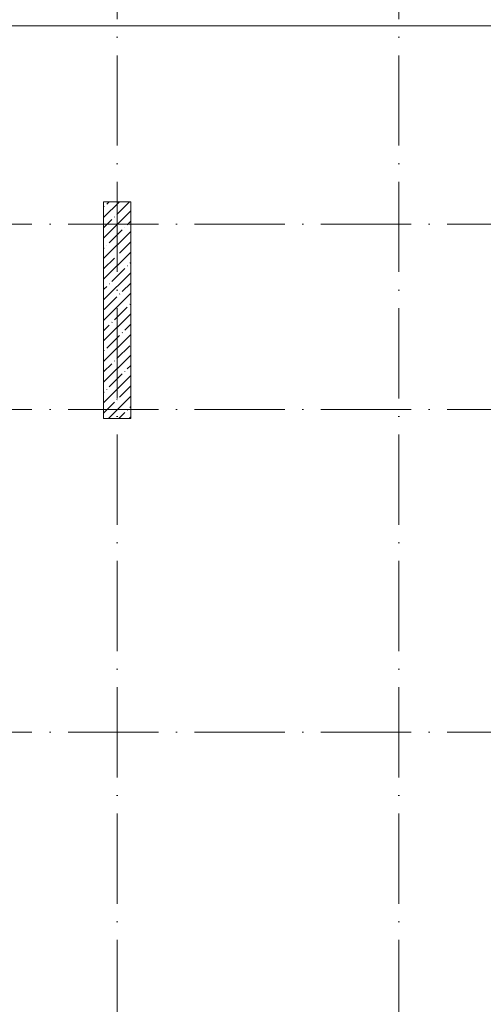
# Model space of a CAD drawing. Header units: millimetres. Extents: x 83162 to 161202, y 56220 to 105342.
# Tile 10 of 209: x 99670 to 104805, y 74108 to 85017. Entities that reach past the tile are written whole.
import ezdxf

# ---------------------------------------------------------------- set-up
doc = ezdxf.new("R2010")
doc.units = ezdxf.units.MM
doc.linetypes.add('4_ Штрихпунктир_ 10 х 2 мм', pattern=[1400, 1000, -200, 0, -200])
for name, color, linetype, lineweight in [('A-FLOR-____-OTLN', 7, 'Continuous', 9), ('S-COLS-____-MCUT', 7, 'Continuous', 9), ('S-COLS-____-OTLN', 7, 'Continuous', 9), ('S-GRID-____-OTLN', 7, 'Continuous', 9)]:
    doc.layers.add(name, color=color, linetype=linetype, lineweight=lineweight)

# ---------------------------------------------------------------- blocks, each defined once
blk = doc.blocks.new('КР_Колонна_ЖБ_Прямоугольная - 300x2400h_B40-V4-ВКК_01_К3_З_ЭОМ_греющий кабель_')
at = {"layer": 'S-COLS-____-OTLN', "lineweight": 5, "true_color": 0xcccccc}
h = blk.add_hatch(dxfattribs=at)
h.set_pattern_fill('FP_8', color=254, style=0, pattern_type=2)
h.set_pattern_definition([(225, (100750, 81800), (114.04925, -114.04925), []), (225, (100635.95, 81800), (114.04925, -114.04925), [201.613, -40.323, 3.353, -36.97])])
h.paths.add_polyline_path([(150, 1200), (-150, 1200), (-150, -1200), (150, -1200), (150, 1019)])
at = {"layer": 'S-COLS-____-MCUT', "color": 254, "lineweight": 5, "true_color": 0xcccccc}
for p, q in [((150, 1200), (-150, 1200)), ((-150, 1200), (-150, -1200)), ((150, -1200), (150, 1200)), ((-150, -1200), (150, -1200))]:
    blk.add_line(p, q, dxfattribs=at)
blk = doc.blocks.new('240311_Наметкина 10_РД_АР_К3_R21_rvt-1-ВКК_01_К3_З_ЭОМ_греющий кабель_')
at = {"layer": 'A-FLOR-____-OTLN', "color": 254, "lineweight": 5, "true_color": 0xcccccc}
blk.add_line((93750, 84950), (110345, 84950), dxfattribs=at)
at = {"layer": 'S-COLS-____-OTLN', "color": 254, "lineweight": 5, "true_color": 0xcccccc, "rotation": 180}
blk.add_blockref('КР_Колонна_ЖБ_Прямоугольная - 300x2400h_B40-V4-ВКК_01_К3_З_ЭОМ_греющий кабель_', (100750, 81800), dxfattribs=at)
blk = doc.blocks.new('Наметкина 10_РД_АР_К3_Отделка_R21_rvt-1-ВКК_01_К3_З_ЭОМ_греющий кабель_')
at = {"layer": 'S-GRID-____-OTLN', "color": 254, "linetype": '4_ Штрихпунктир_ 10 х 2 мм', "lineweight": 5, "true_color": 0xcccccc}
for p, q in [((100750, 57020), (100750, 104542)), ((103870, 57020), (103870, 104542)), ((153010, 82750), (83962, 82750)), ((153010, 80700), (83962, 80700)), ((153010, 77125), (83962, 77125))]:
    blk.add_line(p, q, dxfattribs=at)

msp = doc.modelspace()

# ---------------------------------------------------------------- block references
at = {"lineweight": 5}
for name in ['Наметкина 10_РД_АР_К3_Отделка_R21_rvt-1-ВКК_01_К3_З_ЭОМ_греющий кабель_', '240311_Наметкина 10_РД_АР_К3_R21_rvt-1-ВКК_01_К3_З_ЭОМ_греющий кабель_']:
    msp.add_blockref(name, (0, 0), dxfattribs=at)

doc.saveas('drawing.dxf')
